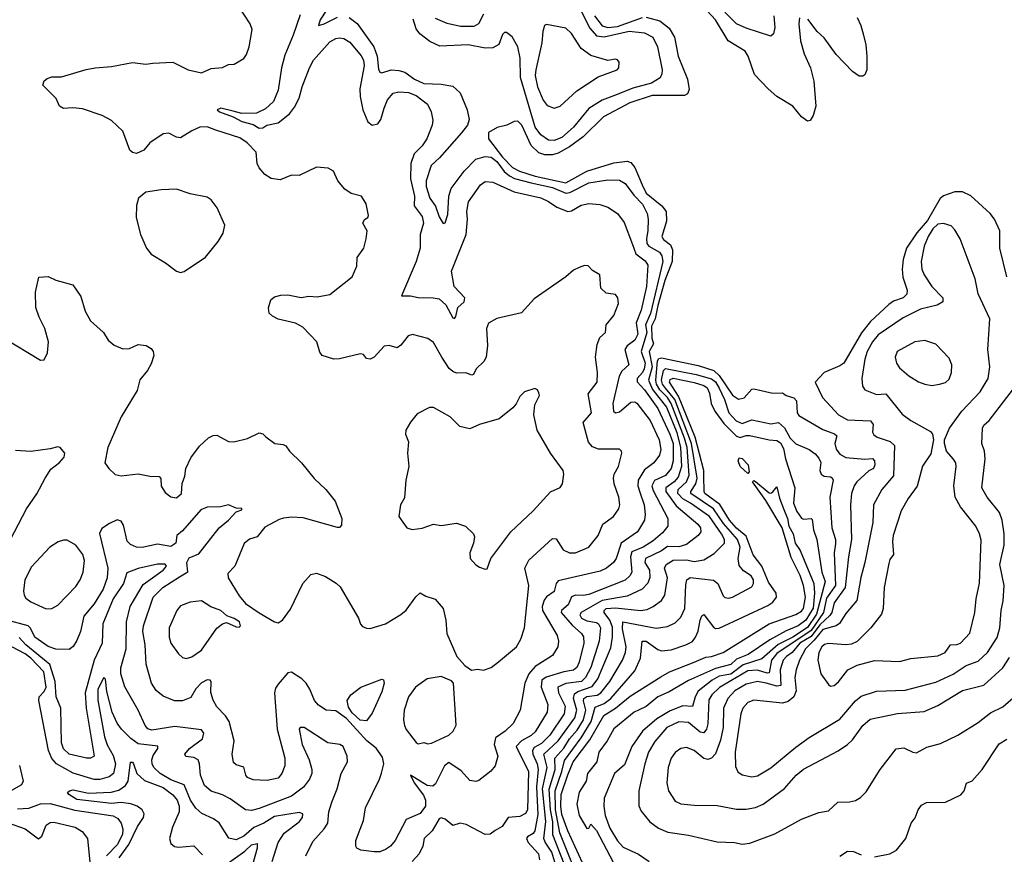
# Model space of a CAD drawing. Extents: x 2056909 to 2160450, y 827444 to 1016825.
# Tile 26 of 256: x 2063297 to 2068432, y 877273 to 881626. Entities that reach past the tile are written whole.
import ezdxf

# ---------------------------------------------------------------- set-up
doc = ezdxf.new("R2010")
doc.units = 0

msp = doc.modelspace()

# ---------------------------------------------------------------- linework, layer by layer
at = {"layer": '0CON10XD'}
for points in [[(2063215, 879964), (2063405, 879850), (2063425, 879852.5), (2063441.7, 879888.3), (2063447.5, 879945), (2063428.5, 880015), (2063398.1, 880075), (2063381.4, 880125), (2063378.8, 880205), (2063397, 880283), (2063445, 880286.7), (2063485, 880266.7), (2063573, 880243), (2063615, 880182.5), (2063638, 880105), (2063665.7, 880055.7), (2063734.5, 879994.5), (2063757.7, 879955), (2063788.9, 879928.9), (2063835, 879909.2), (2063869.3, 879910.7), (2063915, 879931.4), (2063955.8, 879925.8), (2063981.7, 879911.7), (2063993.3, 879895), (2063996.2, 879875), (2063981.7, 879831.7), (2063963.2, 879796.8), (2063922.8, 879747.2), (2063908.9, 879691.1), (2063825.6, 879555), (2063757.1, 879395), (2063741.1, 879315), (2063760.8, 879285), (2063795, 879254.6), (2063825, 879246.9), (2063915, 879258.2), (2063975, 879245.6), (2064024.2, 879244.2), (2064032.7, 879232.7), (2064035, 879192.5), (2064055, 879160), (2064085, 879138), (2064115, 879132.9), (2064140.8, 879155), (2064143.6, 879206.4), (2064158.8, 879245), (2064163.8, 879285), (2064189.7, 879340.3), (2064235, 879401.2), (2064281.2, 879445), (2064305, 879457.5), (2064325, 879458.8), (2064385, 879426.7), (2064413.9, 879423.9), (2064485, 879441.4), (2064545, 879472), (2064565, 879466.2), (2064580.3, 879450.3), (2064627.5, 879415), (2064670.9, 879410.9), (2064685, 879404), (2064704.4, 879375), (2064766.7, 879315), (2064832.2, 879232.2), (2064894, 879175), (2064941.2, 879115), (2064976.1, 879023.9), (2064975, 878990), (2064965, 878977.5), (2064955, 878976.7), (2064775, 879027.7), (2064715, 879031.9), (2064673.2, 879026.8), (2064650, 879020), (2064575, 878978.6), (2064535, 878929.2), (2064495, 878916.9), (2064466.8, 878893.2), (2064419.5, 878775), (2064382.4, 878737.6), (2064384.7, 878715), (2064441.3, 878621.3), (2064475, 878581.9), (2064545, 878532.4), (2064625, 878485.6), (2064645, 878480.8), (2064667.5, 878495), (2064708.3, 878551.7), (2064774.1, 878685.9), (2064815, 878732.9), (2064845, 878740), (2064892, 878722), (2064948, 878688), (2064968.3, 878668.3), (2065062.9, 878505), (2065075, 878473.3), (2065085, 878461.2), (2065105, 878452.5), (2065125, 878450.8), (2065205, 878474.4), (2065285, 878523.3), (2065313.1, 878546.9), (2065363.3, 878616.7), (2065385, 878636.7), (2065415, 878620), (2065464.3, 878604.3), (2065505.5, 878555.5), (2065520, 878495), (2065524.3, 878425), (2065576.7, 878305), (2065618.3, 878258.3), (2065653.6, 878233.6), (2065685, 878238.8), (2065715, 878233.8), (2065755, 878248), (2065793.8, 878276.2), (2065888.1, 878355), (2065911.1, 878395), (2065930.4, 878455), (2065951.8, 878675), (2065930.9, 878765), (2065952.7, 878807.3), (2066075, 878920.5), (2066095, 878918.1), (2066131.7, 878861.7), (2066165, 878844.6), (2066195.6, 878845.6), (2066265, 878874.4), (2066313.8, 878935), (2066338.2, 878995), (2066394.4, 879035), (2066421.5, 879075), (2066426.2, 879095), (2066422.3, 879135), (2066397.5, 879205), (2066394.5, 879235), (2066397.5, 879255), (2066420.6, 879295), (2066438, 879365), (2066436, 879376), (2066425, 879386), (2066316.2, 879386.2), (2066285, 879398.1), (2066262.6, 879422.6), (2066235.6, 879525), (2066279.1, 879575), (2066261.8, 879675), (2066308.5, 879735), (2066310.4, 879785), (2066299.4, 879865), (2066308.3, 879931.7), (2066322.2, 879967.8), (2066351.5, 879995), (2066356.2, 880035), (2066395, 880083.3), (2066420, 880145), (2066416.2, 880175), (2066405, 880192.5), (2066355, 880200), (2066327.5, 880225), (2066322.5, 880295), (2066285, 880317.5), (2066262.5, 880342.5), (2066243, 880343), (2066215, 880333.8), (2066185, 880320), (2066145.4, 880284.6), (2065979.8, 880170.2), (2065913.1, 880096.9), (2065785, 880067.8), (2065742.5, 880042.5), (2065731.9, 880015), (2065737.4, 879927.4), (2065730, 879865), (2065716.7, 879843.3), (2065677.5, 879805), (2065663.9, 879776.1), (2065655, 879772.5), (2065623.5, 879783.5), (2065575, 879782.1), (2065555, 879790.5), (2065537.1, 879807.1), (2065497.9, 879865), (2065455, 879942.5), (2065425, 879962.9), (2065345, 879983.8), (2065323.2, 879976.8), (2065285, 879928.8), (2065265.8, 879914.2), (2065224.2, 879925.8), (2065197.3, 879922.7), (2065145, 879866.2), (2065125, 879856), (2065105, 879858.8), (2065089.5, 879879.5), (2065075, 879884), (2064965, 879857.1), (2064935, 879856), (2064874.1, 879874.1), (2064861.9, 879891.9), (2064846.6, 879946.6), (2064772.6, 880022.6), (2064735, 880042.5), (2064645, 880064.3), (2064615, 880078.8), (2064597.5, 880095), (2064593.6, 880123.6), (2064606.2, 880165), (2064625, 880181.2), (2064659.5, 880189.5), (2064695, 880190), (2064765, 880177.5), (2064805, 880184), (2064848.8, 880181.2), (2064915, 880192), (2065030, 880285), (2065055, 880340), (2065057.5, 880385), (2065091.2, 880435), (2065103, 880483), (2065108.8, 880525), (2065086.2, 880565), (2065095, 880583.3), (2065113.3, 880595), (2065115.9, 880604.1), (2065103.3, 880665), (2065080, 880705), (2065025, 880718.8), (2064991.7, 880741.7), (2064956.2, 880785), (2064933.3, 880835), (2064905, 880851.2), (2064845, 880856.7), (2064755, 880812.5), (2064715, 880814.2), (2064655, 880791.4), (2064608.3, 880798.3), (2064575, 880819.2), (2064545, 880853.8), (2064535.7, 880875.7), (2064529.4, 880935), (2064483.7, 880983.7), (2064445, 881008.8), (2064319.7, 881049.7), (2064275, 881066.5), (2064236.7, 881065), (2064195, 881046.9), (2064135, 881009.2), (2064115, 881012.5), (2064075, 881034.2), (2064045, 881030), (2063975, 880983.1), (2063944.2, 880945), (2063905, 880927.8), (2063885, 880933.3), (2063871.1, 880945), (2063834.5, 881044.5), (2063775, 881100), (2063726.2, 881126.2), (2063625, 881160), (2063573.9, 881166.1), (2063525, 881162.5), (2063505, 881174), (2063486.2, 881215), (2063416.7, 881285), (2063423.9, 881306.1), (2063440.5, 881319.5), (2063465, 881327.5), (2063515, 881327.1), (2063643.2, 881366.8), (2063690, 881375), (2063775, 881381.1), (2063885, 881403.3), (2063955, 881394.5), (2063990.5, 881399.5), (2064095, 881404), (2064175, 881364.3), (2064245, 881348.8), (2064295, 881371.2), (2064355, 881376.2), (2064385, 881391.2), (2064415, 881394), (2064465, 881422.5), (2064480, 881445), (2064494, 881485), (2064510, 881575), (2064498.8, 881605), (2064438.8, 881695)], [(2066212.7, 881695), (2066271.1, 881581.1), (2066305, 881541.4), (2066345, 881536.5), (2066475, 881566.5), (2066555, 881557.9), (2066599.2, 881535), (2066622.7, 881485), (2066646.9, 881365), (2066646, 881344), (2066636.7, 881323.3), (2066591.4, 881295), (2066495, 881268.7), (2066412.2, 881235), (2066335, 881206.1), (2066265, 881162.5), (2066185, 881065.3), (2066125, 881010.5), (2066085, 880995.8), (2066055, 880998), (2066014.7, 881025), (2065985, 881065.5), (2065909.2, 881325), (2065906.2, 881425), (2065895.6, 881485), (2065865, 881537.2), (2065835, 881559.6), (2065825, 881559.5), (2065815, 881549.2), (2065795, 881496.8), (2065765, 881479.5), (2065725, 881477.6), (2065635, 881494.8), (2065487.3, 881487.3), (2065435, 881512.1), (2065382.8, 881552.8), (2065365, 881578.9), (2065348.5, 881628.5)], [(2064759.3, 881650.7), (2064723.8, 881545), (2064678.8, 881441.2), (2064661.6, 881375), (2064645, 881258), (2064621.2, 881198.8), (2064579.3, 881160.7), (2064532.1, 881137.9), (2064455, 881137.2), (2064409.5, 881149.5), (2064345.9, 881164.1), (2064326.7, 881155), (2064338.8, 881145), (2064409.5, 881119.5), (2064454.4, 881095.6), (2064515, 881080), (2064545, 881059.6), (2064565, 881061.5), (2064585, 881075.9), (2064645, 881088.5), (2064704.5, 881135), (2064729.8, 881170.2), (2064753.5, 881216.5), (2064769.1, 881275), (2064807.5, 881375), (2064828.8, 881415), (2064915, 881510.8), (2064945, 881528.2), (2064965, 881530.4), (2064987.3, 881527.3), (2065018.3, 881508.3), (2065077.9, 881437.9), (2065089.6, 881415), (2065092.7, 881385), (2065071.5, 881265), (2065071.8, 881225), (2065086.1, 881155), (2065113.2, 881093.2), (2065135, 881075.6), (2065165, 881083.3), (2065180, 881105), (2065197.9, 881165)], [(2064896.6, 881675), (2064863.5, 881625), (2064854.6, 881594.6), (2064885, 881603.5), (2064955, 881639.6)], [(2065015, 881636.7), (2065056.4, 881606.4), (2065144.2, 881484.2), (2065160.9, 881435), (2065168.1, 881368.1), (2065175, 881351.5), (2065185, 881349.3), (2065235, 881364), (2065275, 881361.2), (2065305, 881351.3), (2065356.2, 881316.2), (2065405, 881293), (2065495, 881289.3), (2065555, 881278.4), (2065593.2, 881245), (2065630, 881155), (2065640.7, 881105), (2065631.8, 881075), (2065601.1, 881035), (2065485.9, 880905), (2065442.2, 880865), (2065416.7, 880785), (2065417.2, 880755), (2065435.5, 880695), (2065465, 880652.7), (2065485, 880596.8), (2065505, 880563.2), (2065515, 880565.6), (2065530.1, 880609.9), (2065534.9, 880705.1), (2065547.6, 880745), (2065614.4, 880835), (2065675, 880899), (2065725, 880911.6), (2065755, 880908), (2065785, 880885.6), (2065823.8, 880833.8), (2065850.8, 880810.8), (2065877.7, 880797.7), (2065964.4, 880774.4), (2066075, 880749.9), (2066145, 880720.3), (2066166.3, 880723.7), (2066265, 880774.8), (2066365, 880790.8), (2066425, 880788.8), (2066455, 880770.9), (2066499.9, 880709.9), (2066545, 880663.2), (2066568.7, 880615), (2066575.2, 880585), (2066573.5, 880525), (2066565.5, 880485), (2066568.2, 880458.2), (2066578.7, 880445), (2066634, 880414), (2066645.5, 880395), (2066650.8, 880365), (2066586.5, 880093.5), (2066560.3, 880035), (2066568.4, 879995), (2066537.9, 879895), (2066558.6, 879835), (2066554.3, 879805), (2066544.4, 879785.6), (2066516.4, 879755), (2066517.1, 879737.1), (2066555, 879695.7), (2066625, 879597.9), (2066688.2, 879465), (2066704.7, 879415), (2066705.4, 879325), (2066694.7, 879285.3), (2066665, 879249), (2066607.7, 879222.3), (2066594.5, 879195), (2066600.7, 879170.7), (2066677.6, 879025), (2066677.9, 878985), (2066649.9, 878950.1), (2066601.3, 878908.7), (2066548.7, 878875), (2066490, 878850), (2066482.6, 878825), (2066490, 878745), (2066479.1, 878725), (2066455, 878702.4), (2066265, 878628.7), (2066235, 878622.7), (2066195, 878625.2), (2066175, 878615.3), (2066157, 878575), (2066123.3, 878545), (2066121.4, 878535), (2066178.5, 878468.5), (2066227.1, 878425), (2066237, 878407), (2066238.4, 878375), (2066214.8, 878275), (2066201.8, 878248.2), (2066185, 878233.3), (2066135, 878225.6), (2066042.9, 878197.1), (2066019.3, 878180.7), (2066016.3, 878145), (2066052.1, 878055), (2066048.4, 878015), (2065985, 877911.3), (2065965, 877893.3), (2065913.5, 877865), (2065885.3, 877835), (2065950.2, 877705), (2065945.8, 877504.2), (2065935, 877486.4), (2065905, 877469.5), (2065845, 877464.6), (2065812.7, 877417.3), (2065776.7, 877396.7), (2065751.1, 877378.9), (2065725, 877376.2), (2065625, 877428.9), (2065593.9, 877436.1), (2065555, 877424.2), (2065516.3, 877456.3), (2065495, 877462.8), (2065485, 877458.9), (2065447.5, 877395), (2065406.9, 877355), (2065399.1, 877315), (2065380.6, 877275), (2065343.1, 877235)], [(2065715.3, 881654.7), (2065689.5, 881605), (2065665, 881590.4), (2065595, 881590), (2065525.9, 881605.9), (2065465, 881632.7)], [(2066565, 881638.6), (2066635, 881619.1), (2066685, 881581.9), (2066712, 881535), (2066731.7, 881435), (2066779.7, 881315), (2066788.5, 881261.5), (2066780.5, 881239.5), (2066765, 881230), (2066595, 881230.1), (2066478.2, 881191.8), (2066341.1, 881118.9), (2066235, 881014.5), (2066165, 880963.2), (2066105, 880930.5), (2066075, 880921.1), (2066035, 880921.2), (2066005, 880930.7), (2065965, 880970.4), (2065915, 881075.5), (2065895, 881095.8), (2065875.7, 881094.3), (2065837.5, 881075), (2065787.3, 881062.7), (2065741.8, 881038.2), (2065741.1, 881005), (2065815, 880909.1), (2065867.3, 880855), (2065904.1, 880835), (2065985, 880809.8), (2066145, 880774.9), (2066255, 880835.4), (2066395, 880880), (2066465, 880887.6), (2066485, 880880.2), (2066505, 880854.3), (2066542.9, 880765), (2066565, 880720.4), (2066645.3, 880655), (2066668.6, 880625), (2066670.6, 880575), (2066645.7, 880495), (2066655, 880478.9), (2066691, 880451), (2066702.1, 880425), (2066700.5, 880365), (2066662.2, 880265), (2066624.3, 880135), (2066610.6, 880065), (2066592.3, 880027.7), (2066593.8, 879965), (2066602.4, 879935), (2066580.4, 879895), (2066595.1, 879815), (2066576.6, 879745), (2066597.8, 879697.8), (2066670.5, 879605), (2066725, 879472.5), (2066743.8, 879395), (2066747.8, 879295), (2066730.7, 879239.3), (2066709.8, 879215), (2066666, 879185), (2066666.8, 879165), (2066721.2, 879091.2), (2066833.8, 878995), (2066847.1, 878975), (2066850, 878955), (2066835.7, 878935), (2066775, 878888.4), (2066735, 878875.8), (2066675, 878878.3), (2066643.8, 878856.2), (2066560.7, 878815), (2066557, 878795), (2066580.8, 878755), (2066583.9, 878716.1), (2066572.6, 878687.4), (2066543.3, 878656.7), (2066465, 878619.4), (2066335, 878596.9), (2066225, 878534.6), (2066218.3, 878521.7), (2066226.8, 878505), (2066255, 878491.5), (2066305, 878481.3), (2066315.2, 878475), (2066325.2, 878455), (2066318.8, 878385), (2066275, 878247.1), (2066247.5, 878195), (2066226.5, 878173.5), (2066145, 878163.9), (2066104.1, 878145), (2066107.2, 878115), (2066142, 878045), (2066137, 878005), (2066062.1, 877895), (2066018.2, 877851.8), (2065980.6, 877829.4), (2065971.2, 877815), (2065972.8, 877795), (2065995.4, 877745), (2066001.5, 877715), (2065991.8, 877625), (2065999.5, 877480.5), (2065983.2, 877395), (2065975, 877381.4), (2065945.6, 877365), (2065940.3, 877355), (2065948.8, 877335), (2066002.4, 877275), (2066008.4, 877245)], [(2066293.9, 881645), (2066335, 881592.9), (2066365, 881585.4), (2066415, 881590.1), (2066545, 881636.6)], [(2067364.7, 881635.3), (2067360.2, 881605), (2067369.2, 881515), (2067388.1, 881448.1), (2067420.7, 881375), (2067438.9, 881305), (2067448.5, 881175), (2067434.4, 881125.6), (2067419.5, 881100.5), (2067405, 881096.7), (2067375, 881120), (2067329.4, 881175), (2067245, 881225.4), (2067200.7, 881265), (2067130.1, 881340.1), (2067095.8, 881435), (2067080.9, 881460.9), (2066991.2, 881515), (2066925.8, 881625), (2066882.5, 881672.5)], [(2067230.9, 881645), (2067235.5, 881585), (2067227.6, 881552.4), (2067215, 881540), (2067085, 881582.1), (2067035, 881604.6), (2066975, 881665.4)], [(2067665, 881637), (2067684.7, 881595), (2067697.8, 881545), (2067709.7, 881495), (2067714.7, 881435.3), (2067715.9, 881364.1), (2067705, 881338.2), (2067695, 881331.2), (2067675, 881331.3), (2067640.9, 881355), (2067555, 881444.6), (2067491.8, 881531.8), (2067456.2, 881565), (2067408.1, 881628.1)], [(2066085, 881164.5), (2066115, 881174.4), (2066203.1, 881255), (2066313, 881327), (2066413.3, 881365), (2066421.2, 881375), (2066423.6, 881403.6), (2066415, 881416.7), (2066405, 881420), (2066365, 881412.9), (2066275, 881439.2), (2066226, 881476), (2066175, 881553.1), (2066145, 881581.9), (2066045, 881600), (2066033.8, 881596.2), (2066025.8, 881564.2), (2066020.5, 881505), (2065987.9, 881365), (2065985.8, 881334.2), (2065996.9, 881275), (2066026.4, 881206.4), (2066048.1, 881178.1), (2066085, 881164.5)], [(2065197.9, 881165), (2065215, 881208.6), (2065245, 881241.9), (2065275, 881249.6), (2065325, 881246), (2065365, 881231.1), (2065422.9, 881185), (2065442.5, 881145), (2065452.3, 881102.3), (2065448.6, 881075), (2065420, 881005), (2065395, 880968.1), (2065354.2, 880925.8), (2065336, 880875), (2065335.3, 880795), (2065355.3, 880705), (2065354.2, 880654.2), (2065395, 880599.2), (2065402.9, 880565), (2065385.6, 880505), (2065385.4, 880435), (2065365.2, 880364.8), (2065287.5, 880185), (2065334.5, 880185.5), (2065375, 880176.7), (2065454, 880176), (2065485, 880169.3), (2065518.6, 880138.6), (2065555, 880070.6), (2065565, 880067.5), (2065571.7, 880078.3), (2065582.3, 880125), (2065614.5, 880155), (2065618.9, 880175), (2065562.5, 880235), (2065548.2, 880315), (2065626.2, 880505), (2065632.7, 880585), (2065629.6, 880625), (2065637.5, 880675), (2065700, 880765), (2065725, 880781.8), (2065765, 880778.9), (2065875, 880727.8), (2066015, 880696.8), (2066055, 880677.8), (2066097.6, 880647.6), (2066155, 880625.4), (2066175, 880629.1), (2066225, 880658.5), (2066265, 880667.9), (2066321.7, 880661.7), (2066365, 880648.2), (2066414.4, 880615), (2066448.8, 880568.8), (2066493.7, 880453.7), (2066510.8, 880405), (2066558.3, 880368.3), (2066572.9, 880345), (2066566.1, 880233.9), (2066538.5, 880111.5), (2066512.5, 880045), (2066521.2, 879985), (2066504.7, 879955), (2066465.2, 879924.8), (2066453.6, 879906.4), (2066473.5, 879825), (2066437.2, 879792.8), (2066422.5, 879767.5), (2066389.5, 879625), (2066394.6, 879585), (2066405, 879575.6), (2066425, 879580.9), (2066485, 879631.8), (2066505, 879632.5), (2066515, 879625.5), (2066585, 879535.5), (2066632, 879435), (2066640.6, 879385), (2066633.2, 879355), (2066604.5, 879315), (2066555, 879278.9), (2066522.4, 879225), (2066520.2, 879195), (2066530.9, 879160.9), (2066553.3, 879095), (2066559.2, 879045), (2066554.7, 879015), (2066519.2, 878955), (2066434, 878896), (2066407.2, 878815), (2066394.3, 878795.7), (2066356.7, 878765), (2066325, 878749.7), (2066105, 878700), (2066094.2, 878685.8), (2066085, 878644.4), (2066045, 878615.9), (2066031.6, 878598.4), (2066022.2, 878565), (2066024, 878545), (2066099.3, 878415), (2066106.8, 878385), (2066102.9, 878355), (2066075, 878309.5), (2065985, 878252.4), (2065951.8, 878215), (2065930.8, 878165), (2065906.4, 878025), (2065870, 877955), (2065828.1, 877915), (2065778.7, 877881.3), (2065771.2, 877845), (2065790.8, 877785), (2065776.9, 877735), (2065753.7, 877706.3), (2065691.2, 877658.8), (2065675, 877652.5), (2065645, 877657.5), (2065598.6, 877708.6), (2065535, 877751.8), (2065511.8, 877735), (2065465, 877640), (2065452.1, 877627.9), (2065421.5, 877631.5), (2065334.2, 877685.8), (2065354.7, 877645), (2065402.4, 877582.4), (2065412.7, 877555), (2065412.5, 877525), (2065385, 877486.5), (2065313.1, 877455), (2065255.8, 877345), (2065230, 877315), (2065205, 877297.5), (2065175, 877286.7), (2065145, 877285.6), (2065075.9, 877294.1), (2065054.4, 877304.4), (2065049.2, 877315), (2065050, 877345), (2065089.8, 877450.2), (2065100, 877515), (2065173.3, 877665), (2065183.3, 877696.7), (2065196.1, 877745), (2065189.1, 877779.2), (2065156.2, 877826.2), (2065106.4, 877865), (2065001.2, 877981.2), (2064945, 878021.2), (2064895, 878025.6), (2064855, 878051.4), (2064834.5, 878075), (2064810.6, 878135), (2064790.5, 878165), (2064767.8, 878187.8), (2064715, 878222.8), (2064695, 878218.9), (2064645, 878161.1), (2064630.7, 878139.3), (2064625.2, 878115), (2064638.8, 877925), (2064678.9, 877775), (2064678.9, 877735), (2064664.3, 877695), (2064645, 877669.4), (2064587.8, 877657.8), (2064515, 877661.5), (2064485, 877673.1), (2064475.7, 877685), (2064465, 877728), (2064425, 877740), (2064411.7, 877751.7), (2064405.5, 877795), (2064414.4, 877865), (2064390, 877965), (2064370.9, 877995), (2064325, 878042.9), (2064305, 878076.7), (2064292.7, 878117.3), (2064295.6, 878175), (2064290.8, 878180.8), (2064275, 878183.1), (2064245, 878167.3), (2064215, 878136.7), (2064189.2, 878090.8), (2064145, 878072.7), (2064104, 878074), (2064045, 878097.9), (2064007.9, 878127.9), (2063984.6, 878165), (2063955.4, 878264.6), (2063951.6, 878365), (2063938.9, 878435), (2063942.6, 878465), (2063992, 878615), (2064043.2, 878665), (2064129.3, 878720.7), (2064173.7, 878746.3), (2064168.3, 878795), (2064181.3, 878818.7), (2064230.5, 878839.5), (2064336.8, 878975), (2064385.4, 879015), (2064425, 879060), (2064455, 879070), (2064455, 879076.7), (2064425, 879077.5), (2064385.9, 879095.9), (2064344.6, 879085.4), (2064275, 879082.9), (2064241.2, 879068.8), (2064145, 878959.3), (2064115.5, 878935), (2064110.2, 878895), (2064085, 878878.5), (2064015, 878890.7), (2063935, 878872.7), (2063905, 878874.4), (2063875, 878888.5), (2063856.4, 878906.4), (2063838.9, 878988.9), (2063825, 879010.6), (2063805, 879016.7), (2063765, 878997.9), (2063725, 878972.2), (2063713.4, 878946.6), (2063755.7, 878765.7), (2063752.4, 878715), (2063731.2, 878655), (2063685, 878580), (2063631.8, 878515), (2063613.2, 878435), (2063595, 878388), (2063575, 878357.1), (2063555, 878341.9), (2063485, 878343.6), (2063445, 878356.3), (2063375, 878404.7), (2063352.5, 878452.5), (2063340, 878465), (2063225, 878496.7)], [(2064135, 880307.5), (2064155, 880313.3), (2064265, 880386.7), (2064331.7, 880468.3), (2064358.3, 880511.7), (2064366, 880555), (2064326, 880645), (2064295, 880686.7), (2064275, 880700), (2064185, 880718), (2064115, 880741.9), (2064035, 880738.6), (2063955, 880726.7), (2063915.7, 880695), (2063906.1, 880656.1), (2063903.8, 880595), (2063926.7, 880505), (2063958.8, 880435), (2063982.7, 880402.7), (2064057.3, 880357.3), (2064113.9, 880313.9), (2064135, 880307.5)], [(2068445.4, 880285), (2068409.1, 880435), (2068408.9, 880525), (2068381.9, 880585), (2068358.6, 880615), (2068257.4, 880707.4), (2068215, 880728.8), (2068175, 880728.8), (2068115, 880707.3), (2068097.2, 880692.8), (2068030.9, 880579.1), (2067975.6, 880515), (2067921.4, 880435), (2067905.2, 880375), (2067900.3, 880325), (2067902.4, 880282.4), (2067926.2, 880215), (2067924.6, 880195), (2067904.3, 880175.7), (2067855, 880157.4), (2067829.7, 880140.3), (2067735, 880052.4), (2067686.8, 879993.2), (2067594.8, 879835.2), (2067575, 879820), (2067491.9, 879785), (2067446, 879735), (2067484.6, 879654.6), (2067566.9, 879565), (2067615, 879538.5), (2067735, 879533.2), (2067748, 879515), (2067745.5, 879475), (2067750.9, 879460.9), (2067768.6, 879448.6), (2067836.7, 879426.7), (2067859.2, 879405), (2067853.9, 879246.1), (2067793.8, 879175), (2067750, 879095), (2067745.8, 879004.2), (2067704.8, 878795), (2067683.4, 878716.6), (2067663.4, 878596.6), (2067605, 878529.1), (2067573, 878477), (2067555.6, 878464.4), (2067485, 878446.3), (2067440.7, 878389.2), (2067396, 878345), (2067364.4, 878285), (2067346.3, 878235), (2067340, 878195), (2067345.8, 878125), (2067334.7, 878095), (2067305, 878070.8), (2067275, 878061.7), (2067125, 878077.6), (2067094.8, 878065.2), (2067068.2, 878035), (2067058.6, 878005), (2067027.8, 877805), (2067030.8, 877730.8), (2067043, 877703), (2067065, 877687.8), (2067115, 877676.5)], [(2067525, 878150), (2067545, 878154.2), (2067567.7, 878172.3), (2067615.3, 878234.7), (2067665, 878260), (2067755, 878283.5), (2067885, 878278.5), (2067945, 878294.5), (2068085, 878308.2), (2068123.7, 878326.3), (2068150.8, 878365), (2068185, 878366.8), (2068204.3, 878375), (2068253, 878427), (2068279.1, 878535), (2068285.4, 878605), (2068302.2, 878687.8), (2068310.8, 878910.8), (2068303.1, 878945), (2068283.8, 878985), (2068204.5, 879085), (2068175.5, 879135), (2068168.5, 879195), (2068181.9, 879295), (2068178.6, 879315), (2068165.8, 879335), (2068130.8, 879375), (2068119.4, 879415), (2068120, 879435), (2068147.1, 879495), (2068210, 879585), (2068306.2, 879685), (2068347.3, 879755), (2068356.5, 879815), (2068346.2, 879905), (2068357.3, 880065), (2068295.4, 880195.4), (2068280.4, 880275), (2068202.8, 880482.8), (2068175, 880530), (2068155, 880550.8), (2068115, 880562.2), (2068085, 880560), (2068059.2, 880535), (2068034.7, 880495), (2068014.1, 880445), (2067998.4, 880365), (2068002.4, 880325), (2068014.3, 880295.7), (2068053.9, 880233.8), (2068111.9, 880175), (2068111.4, 880155), (2068082.8, 880137.2), (2067995, 880116.7), (2067905, 880070.8), (2067775, 879981.6), (2067744.3, 879945), (2067717.4, 879895), (2067704.7, 879855), (2067689.6, 879755), (2067693.1, 879715), (2067705.4, 879695.4), (2067765, 879671.1), (2067815, 879673.8), (2067898.7, 879568.7), (2067945.3, 879535.3), (2068047.6, 879477.6), (2068057.5, 879465), (2068062.5, 879435), (2068048.3, 879361.7), (2068005, 879296.7), (2067977, 879193), (2067930.8, 879129.2), (2067894.6, 879065), (2067852.8, 878935), (2067849.5, 878905), (2067855, 878837.5), (2067835, 878810), (2067829.5, 878790.5), (2067805.4, 878665), (2067800.9, 878555), (2067791.1, 878525), (2067736, 878454), (2067665, 878383.1), (2067635, 878369.4), (2067605, 878365.5), (2067515, 878371.8), (2067495, 878368), (2067480, 878355), (2067465, 878325.7), (2067460, 878285), (2067474.7, 878214.7), (2067515, 878158), (2067525, 878150)], [(2068055, 879718.6), (2068095, 879724.2), (2068125, 879734.2), (2068145, 879751.2), (2068156.9, 879785), (2068158.1, 879825), (2068145, 879860), (2068074.3, 879934.3), (2068017.7, 879952.3), (2067965, 879945.6), (2067874.2, 879895), (2067863.1, 879865), (2067870.6, 879835), (2067885, 879810.8), (2067935, 879768.6), (2067985, 879737.5), (2068017.5, 879725), (2068055, 879718.6)], [(2066388.4, 878458.4), (2066375.4, 878495), (2066344.8, 878535), (2066344.7, 878545), (2066355, 878554.3), (2066405, 878559), (2066535, 878544), (2066569.8, 878550.2), (2066601.1, 878565), (2066644, 878596), (2066662.4, 878625), (2066674.7, 878714.7), (2066659.7, 878765), (2066668.5, 878785), (2066705, 878807.7), (2066775, 878808.3), (2066815, 878801), (2066865, 878808.6), (2066918.9, 878841.1), (2066972.5, 878895), (2066972.5, 878915), (2066957, 878945), (2066895.2, 879035), (2066795.2, 879105), (2066755, 879126.2), (2066729.4, 879155), (2066731.4, 879175), (2066774.7, 879215.3), (2066789.2, 879250.8), (2066777.6, 879395), (2066763.4, 879443.4), (2066695, 879624.8), (2066675, 879655.8), (2066635, 879695.1), (2066617.3, 879725), (2066613.8, 879745), (2066623, 879847.1), (2066630.7, 879859.3), (2066645, 879862.4), (2066835, 879821.8), (2066916.9, 879796.9), (2066945, 879770.9), (2067015, 879667.1), (2067045, 879647.3), (2067075, 879653.3), (2067115, 879698.6), (2067125, 879701.4), (2067225, 879678.6), (2067275, 879679.4), (2067295, 879665.7), (2067335, 879653.1), (2067348.2, 879638.3), (2067351.4, 879575), (2067360.9, 879560.9), (2067485, 879488.7), (2067545.7, 879465.7), (2067558.9, 879455), (2067548.2, 879415), (2067555, 879385.6), (2067575, 879359.5), (2067605, 879341.7), (2067705, 879334.4), (2067745, 879337.3), (2067754.4, 879325), (2067757.1, 879305), (2067750, 879285), (2067725, 879273.3), (2067663.2, 879215), (2067649.6, 879195), (2067636, 879154), (2067630, 879095), (2067635.7, 878915), (2067619.4, 878825), (2067602.3, 878665), (2067545.2, 878585), (2067532.1, 878535), (2067521.7, 878518.3), (2067469.4, 878470.6), (2067425, 878408.2), (2067365, 878374.5), (2067325.5, 878325), (2067295.3, 878305), (2067278.5, 878285), (2067263.3, 878235), (2067266, 878154), (2067245, 878149.5), (2067190, 878165), (2067145, 878174.4), (2067085, 878160.4), (2067027.1, 878125), (2066990.5, 878085), (2066968.4, 878035), (2066965.2, 877934.8), (2066951.8, 877868.2), (2066925, 877796.7), (2066905, 877773.8), (2066885, 877766.8), (2066865, 877772.2), (2066815, 877814.7), (2066775, 877830.7), (2066745.3, 877824.7), (2066715, 877804.4), (2066694.6, 877775), (2066678.5, 877725), (2066672.1, 877645), (2066680, 877605), (2066715, 877550.6), (2066745, 877536.5), (2066815, 877528.8), (2066935, 877527.7), (2067035, 877508.2), (2067085, 877507.7), (2067135, 877516.9), (2067175, 877534.5), (2067285, 877616.2), (2067346.5, 877685), (2067385, 877716.4), (2067565, 877811.9), (2067615, 877845.6), (2067639.8, 877870.2), (2067694.3, 877945.7), (2067732.3, 877977.7), (2067875, 878008.2), (2068015, 878017.7), (2068085, 878048.4), (2068215, 878127.7), (2068325.6, 878155), (2068423.9, 878246.1), (2068459.9, 878300.1)], [(2066136.1, 877223.9), (2066077.3, 877375), (2066076.7, 877443.3), (2066065.2, 877505), (2066057.9, 877612.1), (2066089.2, 877715), (2066087.4, 877775), (2066135, 877826.4), (2066165.1, 877874.9), (2066205, 877920.9), (2066236.5, 877975), (2066248.8, 878025), (2066237, 878073), (2066239.5, 878085), (2066255, 878095.3), (2066307.8, 878102.2), (2066328.1, 878115), (2066374.8, 878175), (2066440.3, 878285), (2066456.2, 878325), (2066459.8, 878355), (2066441.1, 878448.9), (2066442.7, 878485), (2066616.8, 878453.2), (2066675, 878462), (2066715, 878480.4), (2066745, 878509.4), (2066766.4, 878555), (2066771.3, 878678.7), (2066776.5, 878705), (2066793.1, 878716.9), (2066915, 878702.1), (2066938.5, 878685), (2066965, 878620.8), (2066975, 878611.9), (2066995, 878608.5), (2067015, 878613.6), (2067115, 878668.1), (2067124.5, 878685), (2067123.6, 878705), (2067111.9, 878725), (2067071.1, 878751.1), (2067049.1, 878779.2), (2067043.8, 878815), (2067055.2, 878875), (2067041.1, 878915), (2066967.9, 878997.9), (2066914.9, 879074.9), (2066797.7, 879155), (2066796.7, 879165), (2066823.3, 879205), (2066830.1, 879235), (2066801.1, 879415), (2066714.4, 879644.4), (2066665, 879703.5), (2066649.3, 879725), (2066644.3, 879745), (2066654.5, 879795.5), (2066665, 879805.8), (2066825.3, 879775.3), (2066905, 879753.5), (2066925, 879737.8), (2066945, 879704.4), (2066973.4, 879645), (2066995.1, 879575), (2067032.9, 879532.9), (2067065, 879520), (2067115, 879538.8), (2067215, 879517.6), (2067255, 879525.2), (2067285, 879496.5), (2067315, 879444.2), (2067345, 879414.6), (2067414, 879385), (2067445, 879361.9), (2067465, 879339.4), (2067475, 879316.2), (2067469.4, 879275), (2067476.4, 879256.4), (2067493.3, 879245), (2067525, 879241.2), (2067535, 879236.2), (2067539.6, 879225), (2067521.9, 879135), (2067532.6, 878975), (2067550.9, 878915), (2067552, 878892)], [(2066229.6, 877095), (2066114.2, 877385), (2066091.3, 877505), (2066089.7, 877605), (2066125, 877704.7), (2066138.2, 877761.8), (2066225, 877881.2), (2066277, 877965), (2066299, 878041), (2066345, 878059.8), (2066380.2, 878085), (2066505, 878229.1), (2066534.3, 878295.7), (2066543.1, 878385), (2066565, 878384.2), (2066625, 878340.7), (2066645, 878334), (2066695, 878340.3), (2066770.8, 878365), (2066805, 878383.3), (2066821.9, 878405), (2066835, 878437.5), (2066846.2, 878495), (2066855, 878517.1), (2066865, 878522.9), (2066915, 878457.1), (2066925, 878451.5), (2066945, 878452.8), (2067198.8, 878571.2), (2067225, 878587.9), (2067243.2, 878615), (2067242.4, 878635), (2067203.1, 878693.1), (2067167.5, 878775), (2067121.9, 878835), (2067085, 878932.1), (2067034.6, 878974.6), (2066998, 879015), (2066947.8, 879097.8), (2066871, 879155), (2066865.9, 879165), (2066864.4, 879245.6), (2066864.3, 879275), (2066818.9, 879448.9), (2066732.9, 879662.9), (2066686.2, 879735), (2066690.2, 879749.8), (2066705, 879755.4), (2066815, 879734.3), (2066865, 879717.4), (2066882.7, 879705), (2066895, 879678.8), (2066903, 879625), (2066922.5, 879585), (2066969, 879519), (2067035, 879453.8), (2067055, 879447.5), (2067085, 879457.9), (2067105, 879457.6), (2067205, 879434.4), (2067245, 879431.4), (2067265, 879418.4), (2067279.7, 879389.7), (2067290.4, 879335), (2067339.3, 879185), (2067332.1, 879105), (2067350.3, 879060.3), (2067375, 879025.9), (2067385, 879020.3), (2067424.5, 879024.5), (2067429.7, 879019.7), (2067436.2, 878965), (2067454.8, 878915), (2067481.2, 878745), (2067497.8, 878695), (2067453.2, 878525), (2067405, 878455.3), (2067328.4, 878405), (2067252.1, 878367.9), (2067166.7, 878293.3), (2067069.6, 878260.4), (2067005, 878212.7), (2066945, 878202.5), (2066908.2, 878181.7), (2066836.2, 878123.8), (2066820, 878095), (2066805.7, 878044.3), (2066755, 878047.8), (2066688.7, 878021.3), (2066620, 877980), (2066545, 877914.7), (2066489.3, 877835), (2066450.4, 877739.6), (2066399.3, 877695), (2066345, 877566.2), (2066343.2, 877525), (2066350.2, 877475), (2066375, 877409.2), (2066415, 877342.7), (2066445, 877310.9), (2066525, 877273.5), (2066579.2, 877235)], [(2065725, 878760), (2065735, 878762.5), (2065753.8, 878815), (2065857.5, 878955), (2065974.2, 879065), (2066065, 879163.8), (2066115, 879186.2), (2066128, 879205), (2066134.3, 879255), (2066130.6, 879275), (2066065.6, 879365.6), (2065996.2, 879485), (2065978.8, 879565), (2065983.6, 879616.4), (2066007.5, 879665), (2066005, 879680), (2065997.5, 879695), (2065983, 879703), (2065930, 879685), (2065905, 879660), (2065886.9, 879623.1), (2065868.6, 879601.4), (2065796.7, 879545), (2065695.6, 879514.4), (2065645, 879491.2), (2065592.5, 879505), (2065542.5, 879555), (2065455, 879603.8), (2065433.3, 879603.3), (2065370.5, 879569.5), (2065335, 879527.5), (2065311.2, 879485), (2065308.8, 879465), (2065323.8, 879425), (2065320, 879365), (2065326.2, 879295), (2065310, 879225), (2065303, 879133), (2065283.3, 879095), (2065273.8, 879035), (2065315, 878976.2), (2065343.6, 878966.4), (2065395, 878974.3), (2065455, 878994), (2065495, 878988.6), (2065575, 879000.8), (2065622.5, 878985), (2065663.3, 878945), (2065668.3, 878928.3), (2065664, 878895), (2065643.8, 878845), (2065646.4, 878816.4), (2065675, 878782.5), (2065695, 878770), (2065725, 878760)], [(2067115, 877676.5), (2067145, 877682.1), (2067215, 877723.8), (2067345, 877831.5), (2067415, 877881.5), (2067575, 877977.7), (2067656.4, 878073.6), (2067685, 878097.5), (2067765, 878123.3), (2067915, 878130), (2068075, 878170.3), (2068165, 878213.2), (2068232.5, 878257.5), (2068295, 878279.6), (2068345, 878326.2), (2068395, 878403.1), (2068408.2, 878455), (2068415.8, 878545), (2068426.5, 878595), (2068430.9, 878675), (2068409.3, 878785), (2068431.8, 878885), (2068432.2, 878945), (2068421.1, 879015), (2068407.7, 879055), (2068343.6, 879135), (2068314.6, 879185), (2068332, 879335), (2068328.7, 879375), (2068314.7, 879415), (2068317.8, 879495), (2068325, 879511.1), (2068353.5, 879535), (2068479.3, 879700.7)], [(2063248.2, 878915), (2063332.7, 879075), (2063386.7, 879153.3), (2063429.3, 879235), (2063458.8, 879281.2), (2063505, 879316.9), (2063529.3, 879345), (2063531.2, 879365), (2063508.5, 879395), (2063495, 879398.9), (2063455, 879387.3), (2063355, 879374.5), (2063275, 879379.6)], [(2067095, 879258.8), (2067055, 879296), (2067043.3, 879325), (2067050, 879340), (2067065, 879337.5), (2067095.6, 879305), (2067101.7, 879268.3), (2067095, 879258.8)], [(2066270.9, 877145), (2066155, 877395.4), (2066125, 877480.9), (2066118.4, 877525), (2066121.6, 877585), (2066155, 877688.4), (2066184.1, 877755), (2066270.1, 877869.9), (2066343.7, 877996.3), (2066404.9, 878035.1), (2066481.4, 878098.6), (2066640.5, 878199.5), (2066685.9, 878224.1), (2066815, 878275.8), (2066875, 878300.9), (2066905, 878304.7), (2066965, 878325.3), (2067205, 878475.6), (2067345, 878523.3), (2067375, 878541.2), (2067385, 878554.4), (2067394.7, 878615), (2067384.6, 878675.4), (2067367.7, 878727.7), (2067320.5, 878820.5), (2067273.2, 878975), (2067188.5, 879118.5), (2067118.8, 879215), (2067125, 879223.3), (2067135, 879217.5), (2067205, 879158), (2067215, 879156.2), (2067225, 879163.8), (2067245, 879190), (2067259.7, 879129.7), (2067282, 879072), (2067301.7, 879025), (2067309, 878985), (2067330.7, 878945), (2067340.7, 878895), (2067367.5, 878857.5), (2067438.3, 878685), (2067441.9, 878635), (2067435, 878557.5), (2067397.5, 878495), (2067357.5, 878465), (2067295, 878439.1), (2067209.1, 878390.9), (2067096, 878315), (2067035, 878291), (2067005, 878263.8), (2066925, 878241.3), (2066785, 878179.8), (2066685, 878120.3), (2066625, 878093.8), (2066565, 878044.6), (2066524.4, 878024.4)], [(2063435, 878552.9), (2063465, 878554.3), (2063495, 878572.9), (2063589.6, 878670.4), (2063612.7, 878705), (2063627.7, 878745), (2063635.4, 878804.6), (2063626.7, 878836.7), (2063589.2, 878885), (2063545, 878910.8), (2063525, 878912), (2063497, 878903), (2063454.2, 878875), (2063357.8, 878772.2), (2063323.3, 878705), (2063316.5, 878645), (2063319.4, 878625), (2063329.4, 878609.4), (2063355, 878590.5), (2063435, 878552.9)], [(2067552, 878892), (2067545.5, 878845), (2067551, 878675), (2067505, 878609), (2067488.4, 878535), (2067425, 878440.8), (2067245, 878321.2), (2067218.3, 878285), (2067205, 878219.7), (2067195, 878217.6), (2067145, 878233.9), (2067095, 878230.5), (2066946.6, 878143.4), (2066907.1, 878105), (2066891.7, 878078.3), (2066886.3, 877953.7), (2066878.6, 877925), (2066865, 877906.9), (2066845, 877909.7), (2066785, 877960.8), (2066735, 877964.7), (2066672.8, 877935), (2066608.6, 877861.4), (2066575.9, 877805), (2066557.5, 877745), (2066526.2, 877605), (2066526.3, 877526.3), (2066537.6, 877497.6), (2066582.6, 877442.6), (2066628.7, 877408.7), (2066677.8, 877387.8), (2066785, 877372.1), (2066935, 877338.2), (2067025.4, 877335.4), (2067065, 877326.5), (2067105, 877331.1), (2067235, 877380.6), (2067375, 877456.7), (2067465, 877492), (2067515, 877499.4), (2067563.3, 877545), (2067625, 877546.5), (2067656.2, 877553.8), (2067681.3, 877568.7), (2067711.5, 877598.5), (2067784.6, 877715.4), (2067867.4, 877822.6), (2067908.3, 877828.3), (2067955, 877805.8), (2067975, 877802.5), (2068027.8, 877832.2), (2068099.8, 877850.2), (2068189.2, 877895), (2068295, 877960.6), (2068359.5, 878010.5), (2068425, 878042.7), (2068506.9, 878113.1)], [(2064788.5, 877265), (2064825, 877339.2), (2064885, 877405.7), (2064903.5, 877435), (2064908.9, 877495), (2064924.6, 877545), (2064952.7, 877615), (2064973.1, 877695), (2065005.6, 877755), (2065004.4, 877785), (2064984.5, 877834.5), (2064965.9, 877845.9), (2064904.2, 877854.2), (2064780, 877935), (2064760, 877935), (2064754.3, 877925), (2064769.7, 877845), (2064806.4, 877765), (2064820, 877715), (2064820.6, 877695), (2064808.9, 877665), (2064777.3, 877622.7), (2064715, 877576.4), (2064545, 877512.2), (2064505, 877502.2), (2064475, 877505.4), (2064395, 877562.8), (2064355, 877584.1), (2064295, 877602.8), (2064261.3, 877631.3), (2064239.5, 877685), (2064235.3, 877745), (2064227.1, 877765), (2064205, 877778.2), (2064163, 877783), (2064158, 877795), (2064181.9, 877825), (2064250.4, 877875), (2064256.2, 877905), (2064245, 877923.1), (2064105, 877940.4), (2063985, 877920), (2063965, 877927.3), (2063950.8, 877945), (2063914, 878024), (2063845, 878147.1), (2063824.8, 878214.8), (2063824.8, 878245.2), (2063852.3, 878345), (2063853.2, 878485), (2063873, 878565), (2063939.8, 878680.2), (2064044.4, 878755), (2064062.5, 878775), (2064055, 878787.1), (2064016.2, 878786.2), (2063915, 878763.3), (2063855, 878740.6), (2063837.9, 878685), (2063783.8, 878605), (2063730.4, 878475), (2063726.2, 878375), (2063685.2, 878285), (2063638.1, 878115), (2063642.6, 878035), (2063684.2, 877785), (2063666.7, 877775), (2063645, 877773.8), (2063555.3, 877795.3), (2063525, 877822.5), (2063514.1, 877854.1), (2063511.3, 878035), (2063487.1, 878095), (2063481.6, 878175), (2063453, 878263), (2063328.9, 878365), (2063293.8, 878403.8)], [(2064165, 878294.2), (2064195, 878302.9), (2064245, 878338.6), (2064325, 878452), (2064354.2, 878475.8), (2064375, 878481.2), (2064425, 878459.2), (2064442, 878458), (2064448.6, 878465), (2064442.5, 878485), (2064415, 878503.1), (2064377, 878517), (2064345, 878544.3), (2064293.1, 878563.1), (2064245, 878594.2), (2064185, 878588.1), (2064135, 878568.1), (2064116.7, 878545), (2064076.7, 878455), (2064076.4, 878406.4), (2064085.6, 878375), (2064125, 878318.8), (2064145, 878298.8), (2064165, 878294.2)], [(2066092.2, 877215), (2066072.4, 877285), (2066036.6, 877336.6), (2066030.8, 877355), (2066040.2, 877445), (2066024, 877615), (2066047.6, 877725), (2066031, 877795), (2066105, 877864.1), (2066191.6, 877985), (2066203.2, 878025), (2066185.9, 878085), (2066189.9, 878110.1), (2066207.9, 878122.1), (2066281.8, 878148.2), (2066312.5, 878187.5), (2066380.4, 878349.6), (2066389.4, 878405), (2066388.4, 878458.4)], [(2064613.1, 877235), (2064645.3, 877335), (2064676, 877384), (2064755, 877442), (2064771.8, 877465), (2064773.8, 877483.8), (2064755, 877491.2), (2064625, 877470.3), (2064570.7, 877435), (2064517.6, 877412.4), (2064465, 877367.6), (2064425, 877348.4), (2064387.1, 877357.1), (2064337.1, 877437.1), (2064308, 877458), (2064246.5, 877486.5), (2064215, 877513.5), (2064186.9, 877555), (2064155, 877636.1), (2064085, 877661.4), (2064029.7, 877695), (2063996.9, 877725), (2063987.1, 877745), (2063985.7, 877765.7), (2063992.4, 877787.6), (2064017.2, 877825), (2064017.9, 877837.9), (2063915, 877850), (2063876.5, 877876.5), (2063827.6, 877925), (2063805, 877957.9), (2063778.9, 878015), (2063751.5, 878121.5), (2063745, 878186.7), (2063735.8, 878195.8), (2063704.9, 878135), (2063703.9, 878076.2), (2063738.6, 877885), (2063753.7, 877843.7), (2063785, 877788.2), (2063796.9, 877745), (2063785.3, 877695), (2063762.9, 877677.1), (2063715, 877662.5), (2063685, 877663.9), (2063575, 877695.8), (2063488.9, 877745), (2063463.6, 877773.6), (2063446.8, 877815), (2063396, 878075), (2063398.1, 878095), (2063425, 878122), (2063434, 878145), (2063422.2, 878225), (2063355, 878295.6), (2063325, 878318.4), (2063255, 878355.8)], [(2065375, 877848.8), (2065405, 877855.7), (2065425, 877849.4), (2065445, 877852.7), (2065534.3, 877895), (2065558.1, 877915), (2065573.6, 877946.4), (2065560, 878165), (2065548.3, 878178.3), (2065495, 878201.2), (2065421.3, 878188.7), (2065360.6, 878145), (2065324.6, 878095), (2065302, 878025), (2065298.7, 877975), (2065303.1, 877945), (2065313.2, 877923.2), (2065365, 877856), (2065375, 877848.8)], [(2065105, 877968.6), (2065072.2, 877972.2), (2065030.1, 878010.1), (2065010.9, 878040.8), (2065004.4, 878075), (2065024.3, 878105), (2065075.4, 878144.6), (2065185, 878186), (2065193.6, 878183.6), (2065197.5, 878165), (2065185, 878121.2), (2065135, 878010), (2065105, 877968.6)], [(2066524.4, 878024.4), (2066501.5, 878015), (2066395, 877926.9), (2066361.1, 877865), (2066316.5, 877805), (2066306.4, 877755), (2066258, 877695), (2066252, 877655), (2066215, 877596.7), (2066201.8, 877535), (2066214.1, 877475), (2066255, 877407.5), (2066265, 877410), (2066275, 877430), (2066305, 877397.5), (2066392.8, 877232.8)], [(2067755, 877259.5), (2067835, 877275.6), (2067869.2, 877295), (2067919.2, 877355), (2067946.9, 877435), (2067967.4, 877462.6), (2067982.9, 877505), (2068000.3, 877529.7), (2068026.4, 877543.6), (2068125, 877544.2), (2068205, 877583.3), (2068223.1, 877605), (2068235, 877643.8), (2068265, 877655.8), (2068317.5, 877715), (2068405, 877850), (2068445, 877874.3)], [(2063295.4, 877735.4), (2063315.3, 877655), (2063305.4, 877635), (2063179.6, 877565)], [(2063816.2, 877255), (2063865.9, 877324.1), (2063911.4, 877418.7), (2063941.5, 877465), (2063946.2, 877485), (2063936.2, 877505), (2063910, 877525), (2063876, 877536), (2063825, 877542.8), (2063775, 877537.6), (2063595, 877559.6), (2063552.5, 877585), (2063546, 877595), (2063556.7, 877605), (2063575, 877608.8), (2063655, 877591.6), (2063773, 877597), (2063813.1, 877606.9), (2063847.8, 877632.2), (2063862.8, 877655), (2063875, 877753.8), (2063885, 877754), (2063890, 877745), (2063906.9, 877695), (2063948.2, 877658.2), (2064045, 877622.1), (2064095, 877583.5), (2064117.4, 877555), (2064127.9, 877525), (2064129, 877495), (2064093.8, 877415), (2064077.5, 877355), (2064085, 877329.2), (2064103.9, 877313.9), (2064125, 877310.5), (2064205, 877317.1), (2064250.3, 877270.3)], [(2063285, 877510.4), (2063345, 877513.6), (2063405, 877535.7), (2063455, 877537.4), (2063585, 877503.2), (2063784, 877474), (2063809.2, 877459.2), (2063825, 877435.6), (2063833.9, 877405), (2063832.5, 877377.5), (2063806.7, 877325), (2063749.4, 877265)], [(2063237.2, 877437.2), (2063325, 877405.3), (2063395, 877354.4), (2063411.8, 877368.2), (2063434.5, 877425), (2063455, 877439.1), (2063475, 877441.5), (2063586.7, 877415), (2063622.2, 877392.2), (2063649.4, 877355), (2063663.6, 877215)], [(2064385, 877229.3), (2064470.1, 877289.9), (2064505, 877321.8), (2064535, 877330), (2064535.9, 877305), (2064499.5, 877175)], [(2067575, 877262.9), (2067615, 877289.2), (2067645, 877288.1), (2067685, 877271.1)]]:
    msp.add_lwpolyline(points, dxfattribs=at)

doc.saveas('drawing.dxf')
